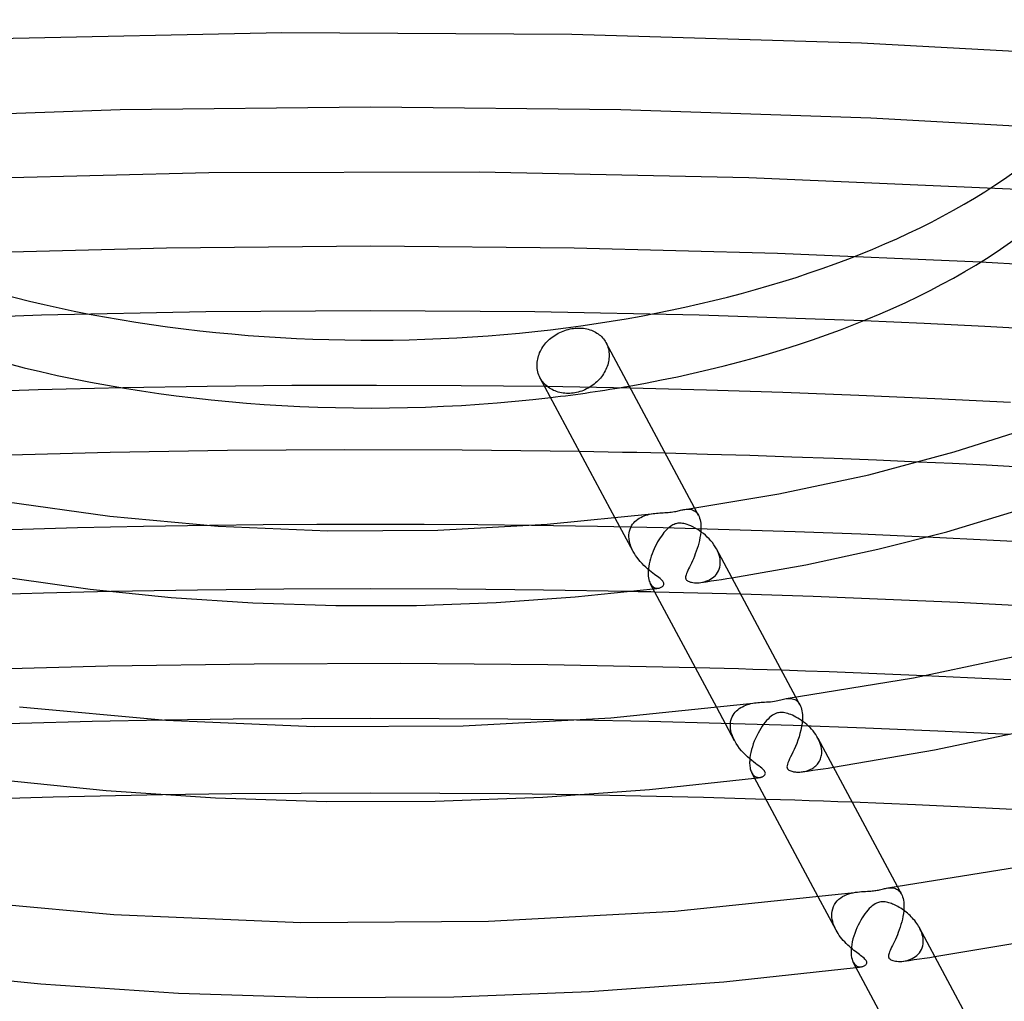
# Model space of a CAD drawing. Header units: millimetres. Extents: x -374 to 374, y -188 to 321.
# Tile 64 of 112: x -19 to 34, y 160 to 213. Entities that reach past the tile are written whole.
import ezdxf

# ---------------------------------------------------------------- set-up
doc = ezdxf.new("R2010")
doc.units = ezdxf.units.MM
doc.layers.add('HIDDEN', color=7, linetype='Continuous')
doc.layers.add('THICK', color=7, linetype='Continuous')

msp = doc.modelspace()

# ---------------------------------------------------------------- linework, layer by layer
at = {"layer": 'HIDDEN'}
for p, q in [((-4.755, 211.965), (-20.287, 211.651)), ((10.795, 211.889), (-4.755, 211.965)), ((26.313, 211.423), (10.795, 211.889)), ((41.747, 210.568), (26.313, 211.423)), ((0.005, 207.983), (-13.415, 207.837)), ((13.417, 207.837), (0.005, 207.983)), ((-13.415, 207.837), (-26.793, 207.398)), ((26.806, 207.398), (13.417, 207.837)), ((40.127, 206.668), (26.806, 207.398)), ((-8.655, 204.474), (-23.101, 204.111)), ((5.825, 204.506), (-8.655, 204.474)), ((20.28, 204.207), (5.825, 204.506)), ((34.696, 203.578), (20.28, 204.207)), ((0, 200.533), (-10.92, 200.438)), ((10.913, 200.438), (0, 200.533)), ((-10.92, 200.438), (-21.812, 200.154)), ((21.81, 200.154), (10.913, 200.438)), ((32.684, 199.68), (21.81, 200.154)), ((-17.628, 196.842), (-26.413, 196.542)), ((-8.821, 197.022), (-17.628, 196.842)), ((-0.001, 197.083), (-8.821, 197.022)), ((8.814, 197.023), (-0.001, 197.083)), ((17.617, 196.842), (8.814, 197.023)), ((26.413, 196.541), (17.617, 196.842)), ((12.619, 195.375), (12.659, 195.295)), ((12.659, 195.295), (12.694, 195.212)), ((12.694, 195.212), (12.724, 195.127)), ((12.724, 195.127), (12.748, 195.04)), ((12.748, 195.04), (12.766, 194.952)), ((12.766, 194.952), (12.78, 194.863)), ((12.78, 194.863), (12.787, 194.774)), ((12.787, 194.774), (12.79, 194.685)), ((12.79, 194.685), (12.788, 194.605)), ((12.713, 194.188), (12.685, 194.103)), ((12.737, 194.272), (12.713, 194.188)), ((12.756, 194.357), (12.737, 194.272)), ((12.771, 194.44), (12.756, 194.357)), ((12.782, 194.523), (12.771, 194.44)), ((12.788, 194.605), (12.782, 194.523)), ((12.484, 193.696), (12.432, 193.619)), ((12.532, 193.774), (12.484, 193.696)), ((12.576, 193.855), (12.532, 193.774)), ((12.617, 193.936), (12.576, 193.855)), ((12.653, 194.019), (12.617, 193.936)), ((12.685, 194.103), (12.653, 194.019)), ((9.143, 193.398), (9.102, 193.469)), ((9.188, 193.33), (9.143, 193.398)), ((9.237, 193.264), (9.188, 193.33)), ((9.29, 193.202), (9.237, 193.264)), ((9.345, 193.142), (9.29, 193.202)), ((9.404, 193.086), (9.345, 193.142)), ((11.99, 193.153), (11.914, 193.095)), ((12.063, 193.213), (11.99, 193.153)), ((12.132, 193.276), (12.063, 193.213)), ((12.198, 193.34), (12.132, 193.276)), ((12.26, 193.405), (12.198, 193.34)), ((12.32, 193.474), (12.26, 193.405)), ((12.377, 193.545), (12.32, 193.474)), ((12.432, 193.619), (12.377, 193.545)), ((-8.742, 193.023), (-13.274, 192.945)), ((-4.205, 193.069), (-8.742, 193.023)), ((0.332, 193.083), (-4.205, 193.069)), ((4.868, 193.064), (0.332, 193.083)), ((9.4, 193.014), (4.868, 193.064)), ((13.928, 192.932), (9.4, 193.014)), ((9.465, 193.034), (9.404, 193.086)), ((9.528, 192.985), (9.465, 193.034)), ((9.594, 192.938), (9.528, 192.985)), ((9.665, 192.895), (9.594, 192.938)), ((9.738, 192.854), (9.665, 192.895)), ((9.815, 192.816), (9.738, 192.854)), ((9.895, 192.782), (9.815, 192.816)), ((9.977, 192.752), (9.895, 192.782)), ((10.062, 192.725), (9.977, 192.752)), ((10.148, 192.703), (10.062, 192.725)), ((10.237, 192.684), (10.148, 192.703)), ((10.326, 192.67), (10.237, 192.684)), ((10.416, 192.66), (10.326, 192.67)), ((10.507, 192.654), (10.416, 192.66)), ((10.598, 192.652), (10.507, 192.654)), ((10.689, 192.655), (10.598, 192.652)), ((10.779, 192.661), (10.689, 192.655)), ((10.868, 192.671), (10.779, 192.661)), ((10.957, 192.685), (10.868, 192.671)), ((11.047, 192.702), (10.957, 192.685)), ((11.137, 192.724), (11.047, 192.702)), ((11.228, 192.75), (11.137, 192.724)), ((11.319, 192.78), (11.228, 192.75)), ((11.408, 192.814), (11.319, 192.78)), ((11.497, 192.852), (11.408, 192.814)), ((11.585, 192.894), (11.497, 192.852)), ((11.67, 192.939), (11.585, 192.894)), ((11.754, 192.988), (11.67, 192.939)), ((11.836, 193.04), (11.754, 192.988)), ((11.914, 193.095), (11.836, 193.04)), ((11.974, 189.524), (11.209, 189.537)), ((12.738, 189.51), (11.974, 189.524)), ((13.503, 189.494), (12.738, 189.51)), ((14.268, 189.478), (13.503, 189.494)), ((15.033, 189.461), (14.268, 189.478)), ((15.798, 189.443), (15.033, 189.461)), ((31.193, 188.892), (29.369, 188.977)), ((33.016, 188.803), (31.193, 188.892)), ((34.837, 188.709), (33.016, 188.803)), ((16.849, 186.441), (16.909, 186.448)), ((16.909, 186.448), (16.969, 186.453)), ((16.969, 186.453), (17.029, 186.453)), ((17.029, 186.453), (17.088, 186.45)), ((17.088, 186.45), (17.147, 186.442)), ((17.147, 186.442), (17.204, 186.429)), ((17.204, 186.429), (17.26, 186.412)), ((17.26, 186.412), (17.313, 186.388)), ((17.313, 186.388), (17.364, 186.359)), ((17.364, 186.359), (17.413, 186.325)), ((17.578, 186.12), (17.366, 186.516)), ((17.413, 186.325), (17.459, 186.284)), ((17.459, 186.284), (17.501, 186.236)), ((14.076, 184.188), (13.117, 185.976)), ((14.046, 185.639), (14.106, 185.715)), ((14.106, 185.715), (14.172, 185.786)), ((14.172, 185.786), (14.244, 185.85)), ((14.244, 185.85), (14.322, 185.909)), ((14.322, 185.909), (14.403, 185.963)), ((14.403, 185.963), (14.49, 186.011)), ((14.49, 186.011), (14.579, 186.054)), ((14.579, 186.054), (14.671, 186.092)), ((14.671, 186.092), (14.764, 186.124)), ((14.764, 186.124), (14.858, 186.152)), ((14.858, 186.152), (14.953, 186.176)), ((14.953, 186.176), (15.048, 186.195)), ((15.048, 186.195), (15.142, 186.212)), ((15.142, 186.212), (15.235, 186.225)), ((17.501, 186.236), (17.541, 186.183)), ((17.541, 186.183), (17.577, 186.122)), ((17.577, 186.122), (17.611, 186.051)), ((17.611, 186.051), (17.641, 185.973)), ((17.641, 185.973), (17.666, 185.887)), ((17.666, 185.887), (17.686, 185.794)), ((17.686, 185.794), (17.7, 185.694)), ((-15.696, 185.444), (-19.226, 185.35)), ((-12.161, 185.52), (-15.696, 185.444)), ((-8.624, 185.576), (-12.161, 185.52)), ((12.159, 185.52), (8.626, 185.576)), ((15.69, 185.445), (12.159, 185.52)), ((13.861, 185.177), (13.881, 185.279)), ((13.881, 185.279), (13.91, 185.377)), ((13.91, 185.377), (13.947, 185.47)), ((13.947, 185.47), (13.993, 185.557)), ((13.993, 185.557), (14.046, 185.639)), ((19.222, 185.35), (15.69, 185.445)), ((17.7, 185.22), (17.683, 185.074)), ((17.7, 185.694), (17.709, 185.588)), ((17.71, 185.363), (17.7, 185.22)), ((17.709, 185.588), (17.71, 185.574)), ((17.71, 185.574), (17.71, 185.559)), ((17.71, 185.559), (17.711, 185.545)), ((17.712, 185.5), (17.71, 185.363)), ((17.711, 185.545), (17.711, 185.53)), ((17.711, 185.53), (17.712, 185.515)), ((17.712, 185.515), (17.712, 185.5)), ((22.752, 185.237), (19.222, 185.35)), ((26.28, 185.104), (22.752, 185.237)), ((13.848, 185.027), (13.849, 185.042)), ((13.848, 185.012), (13.848, 185.027)), ((13.848, 184.998), (13.848, 185.012)), ((13.848, 184.983), (13.848, 184.998)), ((13.857, 184.851), (13.848, 184.983)), ((13.849, 185.056), (13.85, 185.071)), ((13.849, 185.042), (13.849, 185.056)), ((13.85, 185.071), (13.861, 185.177)), ((13.878, 184.717), (13.857, 184.851)), ((13.912, 184.582), (13.878, 184.717)), ((17.629, 184.777), (17.593, 184.628)), ((17.659, 184.926), (17.629, 184.777)), ((17.683, 185.074), (17.659, 184.926)), ((29.804, 184.953), (26.28, 185.104)), ((13.957, 184.449), (13.912, 184.582)), ((14.012, 184.317), (13.957, 184.449)), ((14.076, 184.186), (14.012, 184.317)), ((14.141, 184.074), (14.076, 184.186)), ((17.46, 184.195), (17.409, 184.057)), ((17.508, 184.337), (17.46, 184.195)), ((17.553, 184.481), (17.508, 184.337)), ((17.593, 184.628), (17.553, 184.481)), ((18.598, 184.211), (18.543, 184.321)), ((18.645, 184.099), (18.598, 184.211)), ((14.212, 183.963), (14.141, 184.074)), ((14.289, 183.853), (14.212, 183.963)), ((14.373, 183.745), (14.289, 183.853)), ((14.462, 183.639), (14.373, 183.745)), ((14.556, 183.535), (14.462, 183.639)), ((17.249, 183.675), (17.195, 183.559)), ((17.303, 183.796), (17.249, 183.675)), ((17.356, 183.924), (17.303, 183.796)), ((17.409, 184.057), (17.356, 183.924)), ((18.684, 183.987), (18.645, 184.099)), ((18.713, 183.876), (18.684, 183.987)), ((18.734, 183.765), (18.713, 183.876)), ((18.745, 183.655), (18.734, 183.765)), ((18.745, 183.641), (18.745, 183.655)), ((18.746, 183.626), (18.745, 183.641)), ((18.746, 183.612), (18.746, 183.626)), ((18.747, 183.598), (18.746, 183.612)), ((14.654, 183.435), (14.556, 183.535)), ((14.752, 183.341), (14.654, 183.435)), ((14.85, 183.253), (14.752, 183.341)), ((14.946, 183.17), (14.85, 183.253)), ((15.04, 183.094), (14.946, 183.17)), ((15.131, 183.022), (15.04, 183.094)), ((16.964, 183.075), (16.933, 182.999)), ((17.002, 183.158), (16.964, 183.075)), ((17.046, 183.248), (17.002, 183.158)), ((17.093, 183.345), (17.046, 183.248)), ((17.143, 183.449), (17.093, 183.345)), ((17.195, 183.559), (17.143, 183.449)), ((18.603, 183.056), (18.651, 183.147)), ((18.651, 183.147), (18.691, 183.244)), ((18.691, 183.244), (18.72, 183.347)), ((18.72, 183.347), (18.739, 183.457)), ((18.739, 183.457), (18.746, 183.57)), ((18.746, 183.57), (18.747, 183.584)), ((18.747, 183.584), (18.747, 183.598)), ((15.217, 182.956), (15.131, 183.022)), ((15.298, 182.895), (15.217, 182.956)), ((15.376, 182.838), (15.298, 182.895)), ((15.449, 182.783), (15.376, 182.838)), ((15.516, 182.73), (15.449, 182.783)), ((15.576, 182.679), (15.516, 182.73)), ((15.626, 182.633), (15.576, 182.679)), ((15.664, 182.591), (15.626, 182.633)), ((15.692, 182.553), (15.664, 182.591)), ((15.711, 182.516), (15.692, 182.553)), ((16.886, 182.826), (16.885, 182.788)), ((16.885, 182.788), (16.888, 182.757)), ((16.894, 182.873), (16.886, 182.826)), ((16.888, 182.757), (16.895, 182.728)), ((16.909, 182.93), (16.894, 182.873)), ((16.895, 182.728), (16.906, 182.702)), ((16.906, 182.702), (16.921, 182.677)), ((16.933, 182.999), (16.909, 182.93)), ((16.921, 182.677), (16.94, 182.654)), ((16.94, 182.654), (16.964, 182.632)), ((16.964, 182.632), (16.995, 182.61)), ((16.995, 182.61), (17.034, 182.588)), ((17.034, 182.588), (17.083, 182.567)), ((17.083, 182.567), (17.142, 182.548)), ((17.142, 182.548), (17.209, 182.532)), ((17.71, 182.524), (17.987, 182.564)), ((17.793, 182.538), (17.886, 182.559)), ((17.886, 182.559), (17.979, 182.587)), ((17.979, 182.587), (18.071, 182.621)), ((17.987, 182.564), (18.265, 182.605)), ((18.071, 182.621), (18.161, 182.662)), ((18.161, 182.662), (18.248, 182.71)), ((18.248, 182.71), (18.331, 182.765)), ((18.265, 182.605), (18.542, 182.646)), ((18.331, 182.765), (18.409, 182.827)), ((18.409, 182.827), (18.481, 182.896)), ((18.481, 182.896), (18.545, 182.973)), ((18.542, 182.646), (18.819, 182.689)), ((18.545, 182.973), (18.603, 183.056)), ((18.819, 182.689), (19.095, 182.731)), ((19.095, 182.731), (19.371, 182.775)), ((-9.269, 182.118), (-13.902, 182.038)), ((-4.632, 182.166), (-9.269, 182.118)), ((0.006, 182.182), (-4.632, 182.166)), ((4.643, 182.166), (0.006, 182.182)), ((9.276, 182.118), (4.643, 182.166)), ((13.905, 182.039), (9.276, 182.118)), ((14.997, 182.47), (15.031, 182.413)), ((15.031, 182.413), (15.068, 182.364)), ((15.068, 182.364), (15.109, 182.323)), ((15.109, 182.323), (15.151, 182.288)), ((15.15, 182.184), (15.197, 182.189)), ((15.151, 182.288), (15.196, 182.261)), ((15.196, 182.261), (15.243, 182.24)), ((15.197, 182.189), (15.244, 182.195)), ((15.243, 182.24), (15.291, 182.225)), ((15.244, 182.195), (15.292, 182.201)), ((15.291, 182.225), (15.339, 182.217)), ((15.292, 182.201), (15.339, 182.207)), ((15.339, 182.217), (15.387, 182.215)), ((15.339, 182.207), (15.386, 182.213)), ((15.386, 182.213), (15.433, 182.218)), ((15.387, 182.215), (15.433, 182.218)), ((15.433, 182.218), (15.473, 182.225)), ((15.473, 182.225), (15.512, 182.236)), ((15.512, 182.236), (15.548, 182.249)), ((15.548, 182.249), (15.582, 182.265)), ((15.582, 182.265), (15.613, 182.284)), ((15.613, 182.284), (15.641, 182.304)), ((15.641, 182.304), (15.666, 182.326)), ((15.666, 182.326), (15.688, 182.352)), ((15.688, 182.352), (15.706, 182.38)), ((15.706, 182.38), (15.719, 182.412)), ((15.722, 182.481), (15.711, 182.516)), ((15.719, 182.412), (15.725, 182.446)), ((15.725, 182.446), (15.722, 182.481)), ((17.209, 182.532), (17.282, 182.52)), ((17.282, 182.52), (17.359, 182.511)), ((17.359, 182.511), (17.44, 182.507)), ((17.44, 182.507), (17.524, 182.507)), ((17.524, 182.507), (17.611, 182.512)), ((17.611, 182.512), (17.7, 182.522)), ((17.7, 182.522), (17.793, 182.538)), ((16.01, 181.992), (15.243, 182.009)), ((16.777, 181.973), (16.01, 181.992)), ((17.545, 181.953), (16.777, 181.973)), ((18.312, 181.933), (17.545, 181.953)), ((19.079, 181.911), (18.312, 181.933)), ((19.846, 181.889), (19.079, 181.911)), ((18.186, 177.935), (17.416, 177.955)), ((18.955, 177.913), (18.186, 177.935)), ((19.724, 177.891), (18.955, 177.913)), ((20.492, 177.868), (19.724, 177.891)), ((21.26, 177.844), (20.492, 177.868)), ((22.027, 177.819), (21.26, 177.844)), ((32.001, 177.415), (29.692, 177.522)), ((34.307, 177.3), (32.001, 177.415)), ((22.285, 176.298), (22.363, 176.307)), ((22.363, 176.307), (22.442, 176.31)), ((22.442, 176.31), (22.519, 176.307)), ((22.519, 176.307), (22.596, 176.296)), ((22.596, 176.296), (22.67, 176.277)), ((22.67, 176.277), (22.741, 176.248)), ((22.741, 176.248), (22.806, 176.211)), ((23.015, 175.975), (22.803, 176.371)), ((19.513, 174.042), (18.557, 175.825)), ((19.612, 175.644), (19.684, 175.708)), ((19.684, 175.708), (19.761, 175.767)), ((19.761, 175.767), (19.842, 175.82)), ((19.842, 175.82), (19.928, 175.868)), ((19.928, 175.868), (20.017, 175.911)), ((20.017, 175.911), (20.108, 175.948)), ((20.108, 175.948), (20.201, 175.981)), ((20.201, 175.981), (20.295, 176.009)), ((20.295, 176.009), (20.389, 176.033)), ((20.389, 176.033), (20.483, 176.052)), ((20.483, 176.052), (20.577, 176.068)), ((20.577, 176.068), (20.669, 176.082)), ((22.806, 176.211), (22.866, 176.166)), ((22.866, 176.166), (22.921, 176.111)), ((22.921, 176.111), (22.97, 176.048)), ((22.97, 176.048), (23.014, 175.977)), ((23.014, 175.977), (23.049, 175.905)), ((23.049, 175.905), (23.078, 175.826)), ((23.078, 175.826), (23.103, 175.74)), ((23.103, 175.74), (23.123, 175.647)), ((19.319, 175.135), (19.348, 175.234)), ((19.348, 175.234), (19.386, 175.328)), ((19.386, 175.328), (19.432, 175.415)), ((19.432, 175.415), (19.486, 175.497)), ((19.486, 175.497), (19.546, 175.573)), ((19.546, 175.573), (19.612, 175.644)), ((23.123, 175.647), (23.137, 175.547)), ((23.145, 175.178), (23.129, 174.994)), ((23.137, 175.547), (23.146, 175.442)), ((23.149, 175.354), (23.145, 175.178)), ((23.146, 175.442), (23.147, 175.427)), ((23.147, 175.427), (23.148, 175.413)), ((23.148, 175.413), (23.148, 175.398)), ((23.148, 175.398), (23.149, 175.384)), ((23.149, 175.384), (23.149, 175.369)), ((23.149, 175.369), (23.149, 175.354)), ((-18.792, 174.975), (-22.66, 174.858)), ((-14.919, 175.07), (-18.792, 174.975)), ((-11.042, 175.143), (-14.919, 175.07)), ((14.916, 175.07), (11.044, 175.143)), ((18.789, 174.975), (14.916, 175.07)), ((22.66, 174.858), (18.789, 174.975)), ((19.286, 174.895), (19.287, 174.91)), ((19.286, 174.881), (19.286, 174.895)), ((19.286, 174.866), (19.286, 174.881)), ((19.286, 174.851), (19.286, 174.866)), ((19.286, 174.836), (19.286, 174.851)), ((19.294, 174.704), (19.286, 174.836)), ((19.287, 174.925), (19.298, 175.032)), ((19.287, 174.91), (19.287, 174.925)), ((19.316, 174.57), (19.294, 174.704)), ((19.298, 175.032), (19.319, 175.135)), ((26.53, 174.719), (22.66, 174.858)), ((23.101, 174.807), (23.064, 174.619)), ((23.129, 174.994), (23.101, 174.807)), ((30.395, 174.559), (26.53, 174.719)), ((19.349, 174.435), (19.316, 174.57)), ((19.395, 174.3), (19.349, 174.435)), ((19.451, 174.167), (19.395, 174.3)), ((19.517, 174.035), (19.451, 174.167)), ((22.964, 174.25), (22.904, 174.072)), ((23.017, 174.433), (22.964, 174.25)), ((23.064, 174.619), (23.017, 174.433)), ((24.035, 174.064), (23.981, 174.173)), ((34.255, 174.377), (30.395, 174.559)), ((19.597, 173.897), (19.517, 174.035)), ((19.685, 173.764), (19.597, 173.897)), ((19.782, 173.635), (19.685, 173.764)), ((19.884, 173.51), (19.782, 173.635)), ((22.707, 173.58), (22.641, 173.435)), ((22.774, 173.734), (22.707, 173.58)), ((22.841, 173.899), (22.774, 173.734)), ((22.904, 174.072), (22.841, 173.899)), ((24.082, 173.953), (24.035, 174.064)), ((24.121, 173.842), (24.082, 173.953)), ((24.15, 173.731), (24.121, 173.842)), ((24.171, 173.62), (24.15, 173.731)), ((24.182, 173.509), (24.171, 173.62)), ((19.991, 173.392), (19.884, 173.51)), ((20.101, 173.28), (19.991, 173.392)), ((20.211, 173.176), (20.101, 173.28)), ((20.321, 173.079), (20.211, 173.176)), ((20.429, 172.989), (20.321, 173.079)), ((22.462, 173.066), (22.414, 172.963)), ((22.517, 173.178), (22.462, 173.066)), ((22.577, 173.301), (22.517, 173.178)), ((22.641, 173.435), (22.577, 173.301)), ((24.094, 173.014), (24.12, 173.077)), ((24.12, 173.077), (24.142, 173.142)), ((24.142, 173.142), (24.159, 173.21)), ((24.159, 173.21), (24.172, 173.279)), ((24.172, 173.279), (24.18, 173.351)), ((24.18, 173.351), (24.184, 173.424)), ((24.183, 173.495), (24.182, 173.509)), ((24.183, 173.481), (24.183, 173.495)), ((24.184, 173.466), (24.183, 173.481)), ((24.184, 173.452), (24.184, 173.466)), ((24.184, 173.438), (24.184, 173.452)), ((24.184, 173.424), (24.184, 173.438)), ((20.533, 172.905), (20.429, 172.989)), ((20.632, 172.829), (20.533, 172.905)), ((20.726, 172.758), (20.632, 172.829)), ((20.815, 172.692), (20.726, 172.758)), ((20.897, 172.63), (20.815, 172.692)), ((20.971, 172.571), (20.897, 172.63)), ((21.034, 172.517), (20.971, 172.571)), ((22.324, 172.706), (22.32, 172.642)), ((22.32, 172.642), (22.329, 172.589)), ((22.342, 172.782), (22.324, 172.706)), ((22.329, 172.589), (22.349, 172.545)), ((22.373, 172.868), (22.342, 172.782)), ((22.349, 172.545), (22.38, 172.506)), ((22.414, 172.963), (22.373, 172.868)), ((23.592, 172.514), (23.65, 172.545)), ((23.65, 172.545), (23.707, 172.579)), ((23.707, 172.579), (23.761, 172.615)), ((23.761, 172.615), (23.813, 172.655)), ((23.813, 172.655), (23.863, 172.698)), ((23.863, 172.698), (23.909, 172.743)), ((23.909, 172.743), (23.953, 172.791)), ((23.953, 172.791), (23.994, 172.843)), ((23.978, 172.5), (24.256, 172.541)), ((23.994, 172.843), (24.031, 172.897)), ((24.031, 172.897), (24.065, 172.954)), ((24.065, 172.954), (24.094, 173.014)), ((24.256, 172.541), (24.533, 172.583)), ((24.533, 172.583), (24.811, 172.625)), ((20.433, 172.324), (20.459, 172.281)), ((20.459, 172.281), (20.486, 172.242)), ((20.486, 172.242), (20.516, 172.207)), ((20.516, 172.207), (20.546, 172.177)), ((20.546, 172.177), (20.578, 172.151)), ((20.578, 172.151), (20.611, 172.128)), ((20.586, 172.039), (20.633, 172.045)), ((20.611, 172.128), (20.646, 172.11)), ((20.633, 172.045), (20.68, 172.051)), ((20.646, 172.11), (20.681, 172.095)), ((20.68, 172.051), (20.727, 172.057)), ((20.681, 172.095), (20.716, 172.084)), ((20.716, 172.084), (20.752, 172.076)), ((20.727, 172.057), (20.775, 172.063)), ((20.752, 172.076), (20.788, 172.072)), ((20.775, 172.063), (20.822, 172.069)), ((20.788, 172.072), (20.824, 172.072)), ((20.822, 172.069), (20.869, 172.075)), ((20.824, 172.072), (20.859, 172.074)), ((20.859, 172.074), (20.893, 172.079)), ((20.893, 172.079), (20.924, 172.085)), ((20.924, 172.085), (20.953, 172.094)), ((20.953, 172.094), (20.981, 172.105)), ((20.981, 172.105), (21.008, 172.117)), ((21.008, 172.117), (21.033, 172.131)), ((21.033, 172.131), (21.056, 172.146)), ((21.082, 172.469), (21.034, 172.517)), ((21.056, 172.146), (21.078, 172.162)), ((21.078, 172.162), (21.097, 172.179)), ((21.117, 172.426), (21.082, 172.469)), ((21.097, 172.179), (21.115, 172.198)), ((21.115, 172.198), (21.132, 172.221)), ((21.141, 172.386), (21.117, 172.426)), ((21.132, 172.221), (21.147, 172.247)), ((21.155, 172.348), (21.141, 172.386)), ((21.147, 172.247), (21.157, 172.278)), ((21.16, 172.312), (21.155, 172.348)), ((21.157, 172.278), (21.16, 172.312)), ((22.38, 172.506), (22.421, 172.473)), ((22.421, 172.473), (22.47, 172.445)), ((22.47, 172.445), (22.522, 172.423)), ((22.522, 172.423), (22.576, 172.406)), ((22.576, 172.406), (22.626, 172.393)), ((22.626, 172.393), (22.675, 172.383)), ((22.675, 172.383), (22.726, 172.375)), ((22.726, 172.375), (22.78, 172.37)), ((22.78, 172.37), (22.836, 172.366)), ((22.836, 172.366), (22.894, 172.364)), ((22.894, 172.364), (22.955, 172.364)), ((22.955, 172.364), (23.016, 172.367)), ((23.016, 172.367), (23.079, 172.372)), ((23.079, 172.372), (23.143, 172.38)), ((23.143, 172.38), (23.21, 172.39)), ((23.145, 172.38), (23.423, 172.419)), ((23.21, 172.39), (23.276, 172.404)), ((23.276, 172.404), (23.341, 172.42)), ((23.341, 172.42), (23.406, 172.44)), ((23.406, 172.44), (23.469, 172.462)), ((23.423, 172.419), (23.701, 172.46)), ((23.469, 172.462), (23.531, 172.487)), ((23.531, 172.487), (23.592, 172.514)), ((23.701, 172.46), (23.978, 172.5)), ((-7.428, 171.191), (-11.142, 171.141)), ((-3.712, 171.222), (-7.428, 171.191)), ((0.005, 171.232), (-3.712, 171.222)), ((3.721, 171.222), (0.005, 171.232)), ((7.435, 171.192), (3.721, 171.222)), ((11.145, 171.141), (7.435, 171.192)), ((21.966, 170.879), (21.195, 170.903)), ((22.737, 170.853), (21.966, 170.879)), ((23.507, 170.827), (22.737, 170.853)), ((24.278, 170.8), (23.507, 170.827)), ((25.048, 170.772), (24.278, 170.8)), ((25.819, 170.744), (25.048, 170.772)), ((28.452, 165.831), (28.238, 166.228)), ((24.949, 163.898), (23.995, 165.677)), ((25.2, 165.625), (25.303, 165.691)), ((25.303, 165.691), (25.412, 165.749)), ((25.412, 165.749), (25.525, 165.798)), ((25.525, 165.798), (25.64, 165.839)), ((25.64, 165.839), (25.757, 165.873)), ((25.757, 165.873), (25.874, 165.9)), ((25.874, 165.9), (25.991, 165.922)), ((25.991, 165.922), (26.105, 165.939)), ((27.719, 166.156), (27.78, 166.163)), ((27.78, 166.163), (27.841, 166.167)), ((27.841, 166.167), (27.901, 166.167)), ((27.901, 166.167), (27.961, 166.163)), ((27.961, 166.163), (28.021, 166.155)), ((28.021, 166.155), (28.078, 166.142)), ((28.078, 166.142), (28.134, 166.123)), ((28.134, 166.123), (28.188, 166.099)), ((28.188, 166.099), (28.239, 166.07)), ((28.239, 166.07), (28.287, 166.035)), ((28.287, 166.035), (28.333, 165.993)), ((28.333, 165.993), (28.376, 165.946)), ((28.376, 165.946), (28.415, 165.892)), ((28.415, 165.892), (28.451, 165.831)), ((28.451, 165.831), (28.485, 165.76)), ((28.485, 165.76), (28.515, 165.681)), ((28.515, 165.681), (28.54, 165.595)), ((24.769, 165.042), (24.813, 165.161)), ((24.813, 165.161), (24.869, 165.272)), ((24.869, 165.272), (24.938, 165.374)), ((24.938, 165.374), (25.016, 165.467)), ((25.016, 165.467), (25.104, 165.551)), ((25.104, 165.551), (25.2, 165.625)), ((28.54, 165.595), (28.56, 165.501)), ((28.56, 165.501), (28.574, 165.402)), ((28.574, 165.402), (28.583, 165.297)), ((28.583, 165.297), (28.584, 165.283)), ((28.584, 165.283), (28.584, 165.268)), ((28.584, 165.268), (28.585, 165.254)), ((28.586, 165.21), (28.584, 165.071)), ((28.585, 165.254), (28.585, 165.239)), ((28.585, 165.239), (28.586, 165.224)), ((28.586, 165.224), (28.586, 165.21)), ((24.722, 164.736), (24.723, 164.751)), ((24.722, 164.721), (24.722, 164.736)), ((24.722, 164.707), (24.722, 164.721)), ((24.722, 164.692), (24.722, 164.707)), ((24.728, 164.58), (24.722, 164.692)), ((24.723, 164.765), (24.724, 164.78)), ((24.723, 164.751), (24.723, 164.765)), ((24.724, 164.78), (24.739, 164.914)), ((24.739, 164.914), (24.769, 165.042)), ((28.533, 164.636), (28.503, 164.487)), ((28.557, 164.783), (28.533, 164.636)), ((28.574, 164.928), (28.557, 164.783)), ((28.584, 165.071), (28.574, 164.928)), ((24.744, 164.466), (24.728, 164.58)), ((24.769, 164.351), (24.744, 164.466)), ((24.803, 164.236), (24.769, 164.351)), ((24.844, 164.122), (24.803, 164.236)), ((24.894, 164.008), (24.844, 164.122)), ((28.427, 164.195), (28.383, 164.052)), ((28.467, 164.34), (28.427, 164.195)), ((28.503, 164.487), (28.467, 164.34)), ((24.95, 163.897), (24.894, 164.008)), ((25.003, 163.803), (24.95, 163.897)), ((25.061, 163.709), (25.003, 163.803)), ((25.123, 163.617), (25.061, 163.709)), ((25.19, 163.526), (25.123, 163.617)), ((28.233, 163.646), (28.18, 163.52)), ((28.285, 163.776), (28.233, 163.646)), ((28.335, 163.912), (28.285, 163.776)), ((28.383, 164.052), (28.335, 163.912)), ((29.464, 163.935), (29.417, 164.029)), ((29.506, 163.841), (29.464, 163.935)), ((29.542, 163.745), (29.506, 163.841)), ((29.571, 163.65), (29.542, 163.745)), ((29.594, 163.554), (29.571, 163.65)), ((29.609, 163.459), (29.594, 163.554)), ((25.261, 163.437), (25.19, 163.526)), ((25.336, 163.349), (25.261, 163.437)), ((25.415, 163.262), (25.336, 163.349)), ((25.497, 163.177), (25.415, 163.262)), ((25.58, 163.095), (25.497, 163.177)), ((25.663, 163.018), (25.58, 163.095)), ((27.973, 163.077), (27.926, 162.982)), ((28.022, 163.179), (27.973, 163.077)), ((28.074, 163.287), (28.022, 163.179)), ((28.126, 163.401), (28.074, 163.287)), ((28.18, 163.52), (28.126, 163.401)), ((29.565, 162.957), (29.594, 163.059)), ((29.594, 163.059), (29.613, 163.167)), ((29.618, 163.365), (29.609, 163.459)), ((29.613, 163.167), (29.62, 163.28)), ((29.619, 163.35), (29.618, 163.365)), ((29.62, 163.336), (29.619, 163.35)), ((29.62, 163.322), (29.62, 163.336)), ((29.62, 163.308), (29.62, 163.322)), ((29.62, 163.294), (29.62, 163.308)), ((29.62, 163.28), (29.62, 163.294)), ((25.746, 162.945), (25.663, 163.018)), ((25.828, 162.876), (25.746, 162.945)), ((25.908, 162.81), (25.828, 162.876)), ((25.986, 162.749), (25.908, 162.81)), ((26.06, 162.692), (25.986, 162.749)), ((26.132, 162.638), (26.06, 162.692)), ((26.199, 162.588), (26.132, 162.638)), ((26.266, 162.538), (26.199, 162.588)), ((26.331, 162.488), (26.266, 162.538)), ((27.759, 162.558), (27.756, 162.517)), ((27.756, 162.517), (27.757, 162.483)), ((27.769, 162.607), (27.759, 162.558)), ((27.787, 162.667), (27.769, 162.607)), ((27.813, 162.736), (27.787, 162.667)), ((27.845, 162.811), (27.813, 162.736)), ((27.883, 162.893), (27.845, 162.811)), ((27.926, 162.982), (27.883, 162.893)), ((29.205, 162.477), (29.283, 162.54)), ((29.283, 162.54), (29.355, 162.609)), ((29.355, 162.609), (29.42, 162.686)), ((29.42, 162.686), (29.477, 162.769)), ((29.477, 162.769), (29.526, 162.86)), ((29.526, 162.86), (29.565, 162.957)), ((25.869, 162.181), (25.904, 162.124)), ((25.904, 162.124), (25.942, 162.074)), ((25.942, 162.074), (25.983, 162.033)), ((25.983, 162.033), (26.026, 161.999)), ((26.026, 161.999), (26.071, 161.971)), ((26.071, 161.971), (26.118, 161.951)), ((26.393, 162.44), (26.331, 162.488)), ((26.449, 162.392), (26.393, 162.44)), ((26.421, 161.964), (26.455, 161.98)), ((26.497, 162.347), (26.449, 162.392)), ((26.455, 161.98), (26.486, 161.999)), ((26.486, 161.999), (26.513, 162.019)), ((26.534, 162.307), (26.497, 162.347)), ((26.513, 162.019), (26.538, 162.042)), ((26.562, 162.269), (26.534, 162.307)), ((26.538, 162.042), (26.561, 162.068)), ((26.561, 162.068), (26.578, 162.097)), ((26.581, 162.233), (26.562, 162.269)), ((26.578, 162.097), (26.591, 162.129)), ((26.592, 162.198), (26.581, 162.233)), ((26.591, 162.129), (26.595, 162.163)), ((26.595, 162.163), (26.592, 162.198)), ((27.757, 162.483), (27.763, 162.454)), ((27.763, 162.454), (27.772, 162.426)), ((27.772, 162.426), (27.786, 162.401)), ((27.786, 162.401), (27.803, 162.377)), ((27.803, 162.377), (27.825, 162.355)), ((27.825, 162.355), (27.853, 162.333)), ((27.853, 162.333), (27.889, 162.311)), ((27.889, 162.311), (27.935, 162.289)), ((27.935, 162.289), (27.993, 162.269)), ((27.993, 162.269), (28.06, 162.251)), ((28.06, 162.251), (28.134, 162.237)), ((28.134, 162.237), (28.213, 162.227)), ((28.213, 162.227), (28.297, 162.222)), ((28.297, 162.222), (28.384, 162.221)), ((28.384, 162.221), (28.474, 162.225)), ((28.474, 162.225), (28.566, 162.235)), ((28.566, 162.235), (28.66, 162.25)), ((28.58, 162.237), (28.858, 162.276)), ((28.66, 162.25), (28.755, 162.271)), ((28.755, 162.271), (28.85, 162.299)), ((28.85, 162.299), (28.943, 162.333)), ((28.858, 162.276), (29.136, 162.316)), ((28.943, 162.333), (29.034, 162.374)), ((29.034, 162.374), (29.122, 162.422)), ((29.122, 162.422), (29.205, 162.477)), ((29.136, 162.316), (29.415, 162.355)), ((29.415, 162.355), (29.693, 162.396)), ((29.693, 162.396), (29.971, 162.437)), ((29.971, 162.437), (30.248, 162.478)), ((26.022, 161.896), (26.069, 161.902)), ((26.069, 161.902), (26.116, 161.908)), ((26.116, 161.908), (26.163, 161.914)), ((26.118, 161.951), (26.166, 161.937)), ((26.163, 161.914), (26.21, 161.92)), ((26.166, 161.937), (26.214, 161.93)), ((26.21, 161.92), (26.257, 161.926)), ((26.214, 161.93), (26.261, 161.929)), ((26.257, 161.926), (26.304, 161.932)), ((26.261, 161.929), (26.308, 161.932)), ((26.308, 161.932), (26.347, 161.94)), ((26.347, 161.94), (26.385, 161.95)), ((26.385, 161.95), (26.421, 161.964))]:
    msp.add_line(p, q, dxfattribs=at)
msp.add_ellipse((0, 212.869), major_axis=(-42, 0), ratio=0.5, start_param=1.802821, end_param=1.907264, dxfattribs=at)
at = {"layer": 'THICK'}
for p, q in [((35.295, 199.538), (32.684, 199.68)), ((29.665, 196.4), (26.413, 196.541)), ((32.914, 196.241), (29.665, 196.4)), ((9.819, 195.725), (9.899, 195.778)), ((9.899, 195.778), (9.981, 195.828)), ((9.981, 195.828), (10.066, 195.875)), ((10.066, 195.875), (10.153, 195.919)), ((10.153, 195.919), (10.241, 195.959)), ((10.241, 195.959), (10.33, 195.996)), ((10.33, 195.996), (10.421, 196.029)), ((10.421, 196.029), (10.512, 196.058)), ((10.512, 196.058), (10.603, 196.083)), ((10.603, 196.083), (10.694, 196.105)), ((10.694, 196.105), (10.784, 196.122)), ((10.784, 196.122), (10.873, 196.136)), ((10.873, 196.136), (10.962, 196.146)), ((10.962, 196.146), (11.051, 196.152)), ((11.051, 196.152), (11.142, 196.155)), ((11.142, 196.155), (11.233, 196.154)), ((11.233, 196.154), (11.323, 196.149)), ((11.323, 196.149), (11.413, 196.14)), ((11.413, 196.14), (11.502, 196.127)), ((11.502, 196.127), (11.589, 196.11)), ((11.589, 196.11), (11.675, 196.089)), ((11.675, 196.089), (11.758, 196.064)), ((11.758, 196.064), (11.84, 196.036)), ((11.84, 196.036), (11.918, 196.004)), ((11.918, 196.004), (11.994, 195.968)), ((11.994, 195.968), (12.067, 195.93)), ((12.067, 195.93), (12.136, 195.888)), ((12.136, 195.888), (12.201, 195.844)), ((12.201, 195.844), (12.263, 195.797)), ((12.263, 195.797), (12.323, 195.747)), ((12.323, 195.747), (12.38, 195.693)), ((36.157, 196.067), (32.914, 196.241)), ((9.24, 195.143), (9.292, 195.218)), ((9.292, 195.218), (9.348, 195.29)), ((9.348, 195.29), (9.407, 195.359)), ((9.407, 195.359), (9.468, 195.425)), ((9.468, 195.425), (9.531, 195.489)), ((9.531, 195.489), (9.598, 195.551)), ((9.598, 195.551), (9.668, 195.611)), ((9.668, 195.611), (9.742, 195.669)), ((9.742, 195.669), (9.819, 195.725)), ((12.38, 195.693), (12.435, 195.635)), ((12.435, 195.635), (12.486, 195.575)), ((12.486, 195.575), (12.534, 195.511)), ((12.534, 195.511), (12.578, 195.444)), ((12.578, 195.444), (12.619, 195.375)), ((17.366, 186.516), (12.623, 195.367)), ((9.005, 194.661), (9.033, 194.744)), ((9.033, 194.744), (9.066, 194.827)), ((9.066, 194.827), (9.104, 194.908)), ((9.104, 194.908), (9.145, 194.988)), ((9.145, 194.988), (9.191, 195.067)), ((9.191, 195.067), (9.24, 195.143)), ((8.926, 194.167), (8.928, 194.247)), ((8.929, 194.078), (8.926, 194.167)), ((8.928, 194.247), (8.935, 194.329)), ((8.935, 194.329), (8.945, 194.411)), ((8.945, 194.411), (8.961, 194.494)), ((8.961, 194.494), (8.98, 194.578)), ((8.98, 194.578), (9.005, 194.661)), ((8.937, 193.989), (8.929, 194.078)), ((8.95, 193.899), (8.937, 193.989)), ((8.969, 193.81), (8.95, 193.899)), ((8.994, 193.722), (8.969, 193.81)), ((9.025, 193.636), (8.994, 193.722)), ((9.06, 193.551), (9.025, 193.636)), ((9.102, 193.469), (9.06, 193.551)), ((13.117, 185.976), (9.097, 193.478)), ((-17.811, 192.836), (-19.322, 192.792)), ((-16.3, 192.876), (-17.811, 192.836)), ((-14.787, 192.912), (-16.3, 192.876)), ((-13.274, 192.945), (-14.787, 192.912)), ((18.009, 192.83), (13.928, 192.932)), ((22.089, 192.702), (18.009, 192.83)), ((26.166, 192.548), (22.089, 192.702)), ((30.237, 192.368), (26.166, 192.548)), ((34.301, 192.163), (30.237, 192.368)), ((31.283, 189.514), (35.57, 190.892)), ((-13.948, 189.485), (-20.225, 189.322)), ((-7.661, 189.588), (-13.948, 189.485)), ((-1.368, 189.631), (-7.661, 189.588)), ((4.924, 189.614), (-1.368, 189.631)), ((11.209, 189.537), (4.924, 189.614)), ((18.062, 189.385), (15.798, 189.443)), ((26.704, 188.299), (31.283, 189.514)), ((20.325, 189.319), (18.062, 189.385)), ((22.588, 189.245), (20.325, 189.319)), ((24.85, 189.163), (22.588, 189.245)), ((27.11, 189.074), (24.85, 189.163)), ((29.369, 188.977), (27.11, 189.074)), ((21.878, 187.269), (26.704, 188.299)), ((-19.589, 186.863), (-13.956, 186.07)), ((16.849, 186.441), (21.878, 187.269)), ((15.324, 186.235), (15.412, 186.243)), ((15.412, 186.243), (15.501, 186.25)), ((15.501, 186.25), (15.591, 186.255)), ((15.591, 186.255), (15.681, 186.26)), ((15.681, 186.26), (15.772, 186.264)), ((15.772, 186.264), (15.861, 186.269)), ((15.861, 186.269), (15.948, 186.275)), ((15.948, 186.275), (16.035, 186.282)), ((16.035, 186.282), (16.121, 186.292)), ((16.121, 186.292), (16.205, 186.304)), ((16.205, 186.304), (16.285, 186.318)), ((16.285, 186.318), (16.361, 186.333)), ((16.361, 186.333), (16.431, 186.349)), ((16.431, 186.349), (16.498, 186.365)), ((16.498, 186.365), (16.562, 186.381)), ((16.562, 186.381), (16.623, 186.396)), ((16.623, 186.396), (16.68, 186.409)), ((16.68, 186.409), (16.736, 186.421)), ((16.736, 186.421), (16.792, 186.432)), ((16.792, 186.432), (16.849, 186.441)), ((30.886, 185.244), (35.246, 186.561)), ((-13.956, 186.07), (-8.167, 185.544)), ((9.477, 185.639), (15.235, 186.225)), ((15.235, 186.225), (15.324, 186.235)), ((-5.748, 185.607), (-8.624, 185.576)), ((-8.167, 185.544), (-2.289, 185.295)), ((-2.873, 185.626), (-5.748, 185.607)), ((0.003, 185.632), (-2.873, 185.626)), ((-2.289, 185.295), (3.614, 185.327)), ((2.879, 185.626), (0.003, 185.632)), ((5.753, 185.607), (2.879, 185.626)), ((3.614, 185.327), (9.477, 185.639)), ((8.626, 185.576), (5.753, 185.607)), ((15.728, 185.193), (15.659, 185.106)), ((15.797, 185.273), (15.728, 185.193)), ((15.866, 185.346), (15.797, 185.273)), ((15.935, 185.413), (15.866, 185.346)), ((16.004, 185.473), (15.935, 185.413)), ((16.074, 185.527), (16.004, 185.473)), ((16.143, 185.573), (16.074, 185.527)), ((16.208, 185.609), (16.143, 185.573)), ((16.267, 185.637), (16.208, 185.609)), ((16.321, 185.657), (16.267, 185.637)), ((16.372, 185.673), (16.321, 185.657)), ((16.425, 185.685), (16.372, 185.673)), ((16.48, 185.693), (16.425, 185.685)), ((16.536, 185.698), (16.48, 185.693)), ((16.592, 185.699), (16.536, 185.698)), ((16.65, 185.696), (16.592, 185.699)), ((16.714, 185.689), (16.65, 185.696)), ((16.788, 185.677), (16.714, 185.689)), ((16.872, 185.658), (16.788, 185.677)), ((16.968, 185.63), (16.872, 185.658)), ((17.069, 185.594), (16.968, 185.63)), ((17.175, 185.55), (17.069, 185.594)), ((17.283, 185.499), (17.175, 185.55)), ((17.394, 185.441), (17.283, 185.499)), ((17.506, 185.376), (17.394, 185.441)), ((17.619, 185.303), (17.506, 185.376)), ((17.73, 185.224), (17.619, 185.303)), ((17.839, 185.141), (17.73, 185.224)), ((27.184, 184.302), (30.886, 185.244)), ((15.388, 184.695), (15.323, 184.577)), ((15.454, 184.807), (15.388, 184.695)), ((15.522, 184.913), (15.454, 184.807)), ((15.59, 185.013), (15.522, 184.913)), ((15.659, 185.106), (15.59, 185.013)), ((17.945, 185.052), (17.839, 185.141)), ((18.046, 184.959), (17.945, 185.052)), ((18.143, 184.862), (18.046, 184.959)), ((18.236, 184.761), (18.143, 184.862)), ((18.322, 184.656), (18.236, 184.761)), ((18.403, 184.547), (18.322, 184.656)), ((33.385, 184.779), (29.804, 184.953)), ((36.959, 184.586), (33.385, 184.779)), ((15.146, 184.198), (15.094, 184.066)), ((15.201, 184.327), (15.146, 184.198)), ((15.26, 184.454), (15.201, 184.327)), ((15.323, 184.577), (15.26, 184.454)), ((18.476, 184.435), (18.403, 184.547)), ((18.543, 184.321), (18.476, 184.435)), ((22.803, 176.371), (18.545, 184.317)), ((23.337, 183.477), (27.184, 184.302)), ((14.969, 183.661), (14.938, 183.527)), ((15.005, 183.797), (14.969, 183.661)), ((15.047, 183.932), (15.005, 183.797)), ((15.094, 184.066), (15.047, 183.932)), ((14.884, 183.095), (14.883, 183.081)), ((14.883, 183.081), (14.883, 183.066)), ((14.885, 183.124), (14.884, 183.109)), ((14.884, 183.109), (14.884, 183.095)), ((14.886, 183.138), (14.885, 183.124)), ((14.896, 183.264), (14.886, 183.138)), ((14.914, 183.395), (14.896, 183.264)), ((14.938, 183.527), (14.914, 183.395)), ((19.371, 182.775), (23.337, 183.477)), ((-19.186, 182.746), (-15.02, 182.168)), ((14.883, 183.066), (14.883, 183.052)), ((14.883, 183.052), (14.884, 182.95)), ((14.884, 182.95), (14.89, 182.854)), ((14.89, 182.854), (14.902, 182.763)), ((14.902, 182.763), (14.919, 182.679)), ((14.919, 182.679), (14.941, 182.602)), ((14.941, 182.602), (14.967, 182.532)), ((-13.902, 182.038), (-17.52, 181.954)), ((-15.02, 182.168), (-10.681, 181.723)), ((10.971, 181.748), (15.15, 182.184)), ((14.128, 182.034), (13.905, 182.039)), ((14.351, 182.029), (14.128, 182.034)), ((14.574, 182.024), (14.351, 182.029)), ((14.797, 182.019), (14.574, 182.024)), ((15.02, 182.015), (14.797, 182.019)), ((14.967, 182.532), (14.997, 182.47)), ((18.557, 175.825), (14.996, 182.471)), ((-17.52, 181.954), (-21.134, 181.85)), ((-10.681, 181.723), (-6.295, 181.429)), ((6.736, 181.452), (10.971, 181.748)), ((15.243, 182.009), (15.02, 182.015)), ((23.725, 181.763), (19.846, 181.889)), ((27.602, 181.615), (23.725, 181.763)), ((31.474, 181.444), (27.602, 181.615)), ((-6.295, 181.429), (-1.855, 181.288)), ((-1.855, 181.288), (2.465, 181.298)), ((2.465, 181.298), (6.736, 181.452)), ((35.341, 181.251), (31.474, 181.444)), ((29.095, 177.408), (35.634, 178.796)), ((-14.062, 178.034), (-21.882, 177.824)), ((-6.229, 178.153), (-14.062, 178.034)), ((1.607, 178.18), (-6.229, 178.153)), ((9.497, 178.114), (1.607, 178.18)), ((17.416, 177.955), (9.497, 178.114)), ((23.305, 177.776), (22.027, 177.819)), ((22.284, 176.298), (29.095, 177.408)), ((24.583, 177.73), (23.305, 177.776)), ((25.86, 177.681), (24.583, 177.73)), ((27.138, 177.631), (25.86, 177.681)), ((28.415, 177.577), (27.138, 177.631)), ((29.692, 177.522), (28.415, 177.577)), ((21.828, 176.198), (21.909, 176.217)), ((21.909, 176.217), (21.987, 176.236)), ((21.987, 176.236), (22.062, 176.254)), ((22.062, 176.254), (22.137, 176.271)), ((22.137, 176.271), (22.211, 176.286)), ((22.211, 176.286), (22.285, 176.298)), ((-18.795, 175.852), (-10.966, 175.138)), ((12.889, 175.278), (20.669, 176.082)), ((20.669, 176.082), (20.761, 176.092)), ((20.761, 176.092), (20.851, 176.101)), ((20.851, 176.101), (20.938, 176.107)), ((20.938, 176.107), (21.022, 176.113)), ((21.022, 176.113), (21.113, 176.117)), ((21.113, 176.117), (21.214, 176.122)), ((21.214, 176.122), (21.32, 176.128)), ((21.32, 176.128), (21.43, 176.136)), ((21.43, 176.136), (21.539, 176.147)), ((21.539, 176.147), (21.643, 176.162)), ((21.643, 176.162), (21.739, 176.179)), ((21.739, 176.179), (21.828, 176.198)), ((-7.361, 175.192), (-11.042, 175.143)), ((-3.679, 175.222), (-7.361, 175.192)), ((0.004, 175.232), (-3.679, 175.222)), ((3.686, 175.222), (0.004, 175.232)), ((7.367, 175.193), (3.686, 175.222)), ((4.963, 174.849), (12.889, 175.278)), ((11.044, 175.143), (7.367, 175.193)), ((21.306, 175.208), (21.227, 175.124)), ((21.385, 175.284), (21.306, 175.208)), ((21.465, 175.352), (21.385, 175.284)), ((21.546, 175.41), (21.465, 175.352)), ((21.622, 175.456), (21.546, 175.41)), ((21.69, 175.489), (21.622, 175.456)), ((21.752, 175.513), (21.69, 175.489)), ((21.809, 175.531), (21.752, 175.513)), ((21.869, 175.544), (21.809, 175.531)), ((21.932, 175.553), (21.869, 175.544)), ((21.997, 175.556), (21.932, 175.553)), ((22.063, 175.555), (21.997, 175.556)), ((22.132, 175.549), (22.063, 175.555)), ((22.203, 175.539), (22.132, 175.549)), ((22.278, 175.523), (22.203, 175.539)), ((22.357, 175.502), (22.278, 175.523)), ((22.439, 175.475), (22.357, 175.502)), ((22.526, 175.443), (22.439, 175.475)), ((22.616, 175.405), (22.526, 175.443)), ((22.708, 175.361), (22.616, 175.405)), ((22.803, 175.312), (22.708, 175.361)), ((22.899, 175.258), (22.803, 175.312)), ((22.997, 175.197), (22.899, 175.258)), ((23.095, 175.132), (22.997, 175.197)), ((-10.966, 175.138), (-3.018, 174.802)), ((-3.018, 174.802), (4.963, 174.849)), ((20.915, 174.704), (20.84, 174.579)), ((20.992, 174.821), (20.915, 174.704)), ((21.07, 174.93), (20.992, 174.821)), ((21.148, 175.031), (21.07, 174.93)), ((21.227, 175.124), (21.148, 175.031)), ((23.192, 175.062), (23.095, 175.132)), ((23.287, 174.988), (23.192, 175.062)), ((23.379, 174.91), (23.287, 174.988)), ((23.468, 174.829), (23.379, 174.91)), ((23.554, 174.745), (23.468, 174.829)), ((23.636, 174.657), (23.554, 174.745)), ((23.715, 174.566), (23.636, 174.657)), ((30.233, 173.553), (35.492, 174.655)), ((20.631, 174.167), (20.569, 174.022)), ((20.697, 174.31), (20.631, 174.167)), ((20.767, 174.448), (20.697, 174.31)), ((20.84, 174.579), (20.767, 174.448)), ((23.789, 174.471), (23.715, 174.566)), ((23.858, 174.375), (23.789, 174.471)), ((23.922, 174.275), (23.858, 174.375)), ((23.981, 174.173), (23.922, 174.275)), ((28.238, 166.228), (23.982, 174.171)), ((20.464, 173.723), (20.42, 173.572)), ((20.514, 173.873), (20.464, 173.723)), ((20.569, 174.022), (20.514, 173.873)), ((20.335, 173.131), (20.323, 172.992)), ((20.355, 173.275), (20.335, 173.131)), ((20.384, 173.422), (20.355, 173.275)), ((20.42, 173.572), (20.384, 173.422)), ((24.811, 172.625), (30.233, 173.553)), ((20.321, 172.935), (20.32, 172.921)), ((20.32, 172.921), (20.32, 172.907)), ((20.32, 172.907), (20.32, 172.826)), ((20.32, 172.826), (20.324, 172.749)), ((20.322, 172.963), (20.321, 172.949)), ((20.321, 172.949), (20.321, 172.935)), ((20.323, 172.992), (20.322, 172.978)), ((20.322, 172.978), (20.322, 172.963)), ((20.324, 172.749), (20.331, 172.676)), ((20.331, 172.676), (20.341, 172.606)), ((20.341, 172.606), (20.355, 172.541)), ((20.355, 172.541), (20.371, 172.48)), ((14.95, 171.437), (20.586, 172.039)), ((20.371, 172.48), (20.389, 172.423)), ((20.389, 172.423), (20.41, 172.372)), ((20.41, 172.372), (20.433, 172.324)), ((23.995, 165.677), (20.433, 172.325)), ((-19.971, 171.964), (-14.167, 171.369)), ((-16.993, 171.021), (-22.832, 170.851)), ((-11.142, 171.141), (-16.993, 171.021)), ((-14.167, 171.369), (-8.293, 170.977)), ((-8.293, 170.977), (-2.353, 170.791)), ((3.467, 170.81), (9.234, 171.026)), ((9.234, 171.026), (14.95, 171.437)), ((12.82, 171.112), (11.145, 171.141)), ((14.495, 171.078), (12.82, 171.112)), ((16.17, 171.041), (14.495, 171.078)), ((17.845, 170.999), (16.17, 171.041)), ((19.52, 170.953), (17.845, 170.999)), ((21.195, 170.903), (19.52, 170.953)), ((-2.353, 170.791), (3.467, 170.81)), ((29.215, 170.607), (25.819, 170.744)), ((32.608, 170.453), (29.215, 170.607)), ((35.996, 170.282), (32.608, 170.453)), ((27.719, 166.156), (36.312, 167.548)), ((16.306, 164.917), (26.104, 165.939)), ((26.105, 165.939), (26.214, 165.952)), ((26.214, 165.952), (26.321, 165.961)), ((26.321, 165.961), (26.426, 165.968)), ((26.426, 165.968), (26.528, 165.974)), ((26.528, 165.974), (26.628, 165.979)), ((26.628, 165.979), (26.723, 165.984)), ((26.723, 165.984), (26.809, 165.99)), ((26.809, 165.99), (26.886, 165.996)), ((26.886, 165.996), (26.956, 166.003)), ((26.956, 166.003), (27.024, 166.012)), ((27.024, 166.012), (27.089, 166.021)), ((27.089, 166.021), (27.152, 166.033)), ((27.152, 166.033), (27.217, 166.046)), ((27.217, 166.046), (27.285, 166.061)), ((27.285, 166.061), (27.355, 166.077)), ((27.355, 166.077), (27.422, 166.094)), ((27.422, 166.094), (27.485, 166.109)), ((27.485, 166.109), (27.545, 166.123)), ((27.545, 166.123), (27.603, 166.135)), ((27.603, 166.135), (27.661, 166.146)), ((27.661, 166.146), (27.719, 166.156)), ((-23.602, 165.631), (-13.742, 164.73)), ((26.886, 165.198), (26.807, 165.13)), ((26.965, 165.257), (26.886, 165.198)), ((27.042, 165.305), (26.965, 165.257)), ((27.112, 165.341), (27.042, 165.305)), ((27.173, 165.366), (27.112, 165.341)), ((27.228, 165.384), (27.173, 165.366)), ((27.284, 165.398), (27.228, 165.384)), ((27.342, 165.408), (27.284, 165.398)), ((27.402, 165.413), (27.342, 165.408)), ((27.464, 165.414), (27.402, 165.413)), ((27.525, 165.411), (27.464, 165.414)), ((27.588, 165.404), (27.525, 165.411)), ((27.651, 165.394), (27.588, 165.404)), ((27.715, 165.38), (27.651, 165.394)), ((27.781, 165.363), (27.715, 165.38)), ((27.847, 165.342), (27.781, 165.363)), ((27.913, 165.319), (27.847, 165.342)), ((27.981, 165.293), (27.913, 165.319)), ((28.05, 165.263), (27.981, 165.293)), ((28.12, 165.231), (28.05, 165.263)), ((28.192, 165.195), (28.12, 165.231)), ((28.265, 165.155), (28.192, 165.195)), ((28.338, 165.113), (28.265, 165.155)), ((-13.742, 164.73), (-3.73, 164.308)), ((6.323, 164.371), (16.306, 164.917)), ((26.421, 164.668), (26.345, 164.551)), ((26.497, 164.777), (26.421, 164.668)), ((26.575, 164.878), (26.497, 164.777)), ((26.652, 164.97), (26.575, 164.878)), ((26.73, 165.054), (26.652, 164.97)), ((26.807, 165.13), (26.73, 165.054)), ((28.413, 165.067), (28.338, 165.113)), ((28.488, 165.018), (28.413, 165.067)), ((28.563, 164.966), (28.488, 165.018)), ((28.636, 164.912), (28.563, 164.966)), ((28.709, 164.856), (28.636, 164.912)), ((28.779, 164.797), (28.709, 164.856)), ((28.849, 164.737), (28.779, 164.797)), ((28.916, 164.674), (28.849, 164.737)), ((28.982, 164.609), (28.916, 164.674)), ((29.045, 164.543), (28.982, 164.609)), ((-3.73, 164.308), (6.323, 164.371)), ((26.128, 164.157), (26.063, 164.016)), ((26.198, 164.295), (26.128, 164.157)), ((26.27, 164.427), (26.198, 164.295)), ((26.345, 164.551), (26.27, 164.427)), ((29.107, 164.474), (29.045, 164.543)), ((29.166, 164.404), (29.107, 164.474)), ((29.222, 164.332), (29.166, 164.404)), ((29.275, 164.258), (29.222, 164.332)), ((29.326, 164.183), (29.275, 164.258)), ((29.373, 164.107), (29.326, 164.183)), ((29.417, 164.029), (29.373, 164.107)), ((25.898, 163.575), (25.855, 163.425)), ((25.948, 163.724), (25.898, 163.575)), ((26.003, 163.871), (25.948, 163.724)), ((26.063, 164.016), (26.003, 163.871)), ((33.674, 156.085), (29.418, 164.027)), ((30.248, 162.478), (37.128, 163.631)), ((25.791, 163.13), (25.771, 162.986)), ((25.82, 163.276), (25.791, 163.13)), ((25.855, 163.425), (25.82, 163.276)), ((25.757, 162.776), (25.756, 162.762)), ((25.756, 162.762), (25.758, 162.643)), ((25.758, 162.819), (25.757, 162.805)), ((25.757, 162.805), (25.757, 162.79)), ((25.757, 162.79), (25.757, 162.776)), ((25.759, 162.833), (25.758, 162.819)), ((25.758, 162.643), (25.767, 162.532)), ((25.771, 162.986), (25.759, 162.848)), ((25.759, 162.848), (25.759, 162.833)), ((25.767, 162.532), (25.784, 162.429)), ((25.784, 162.429), (25.807, 162.337)), ((25.807, 162.337), (25.835, 162.254)), ((25.835, 162.254), (25.869, 162.181)), ((29.433, 155.532), (25.869, 162.181)), ((-24.921, 161.76), (-17.654, 161.015)), ((18.93, 161.126), (26.022, 161.896)), ((-17.654, 161.015), (-10.293, 160.525)), ((11.732, 160.6), (18.93, 161.126)), ((-10.293, 160.525), (-2.852, 160.294)), ((4.469, 160.321), (11.732, 160.6)), ((-2.852, 160.294), (4.469, 160.321))]:
    msp.add_line(p, q, dxfattribs=at)
for centre, major_axis, start_param, end_param in [((0, 216.506), (42, 0), -3.141581, -0.523599), ((0, 212.869), (-42, 0), 1.907264, 2.607147), ((0, 212.869), (-42, 0), 1.066892, 1.802821)]:
    msp.add_ellipse(centre, major_axis=major_axis, ratio=0.5, start_param=start_param, end_param=end_param, dxfattribs=at)

doc.saveas('drawing.dxf')
